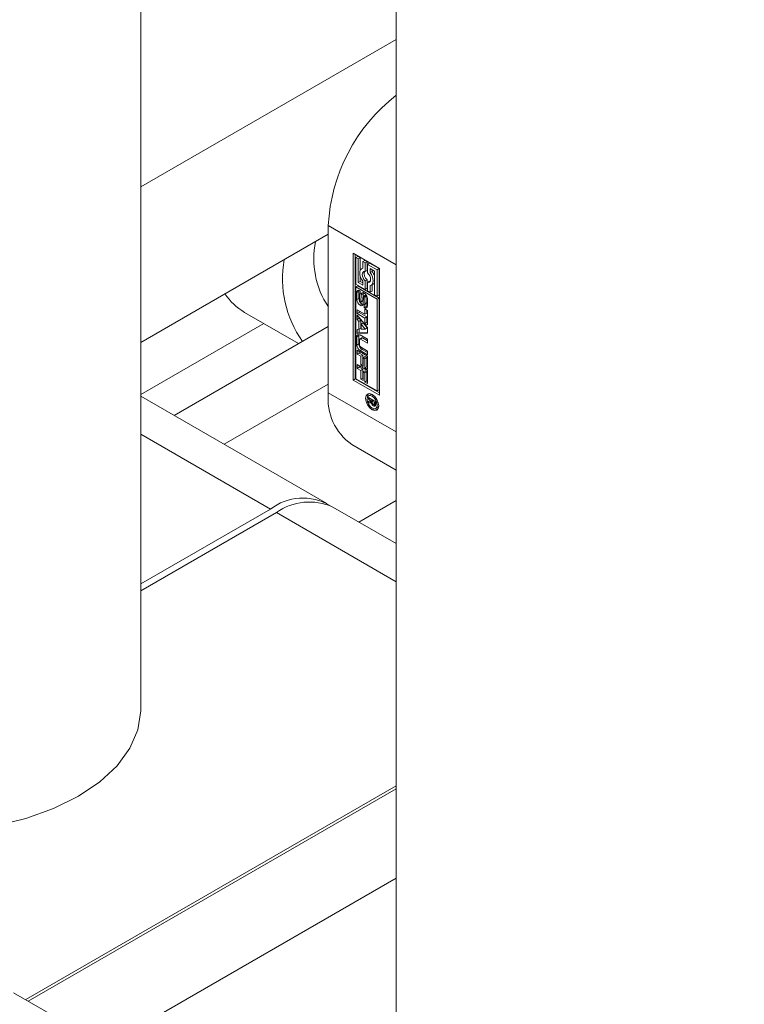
# Model space of a CAD drawing. Header units: millimetres. Extents: x 450 to 25135, y 150 to 17673.
# Tile 17 of 256: x 3916 to 4044, y 2350 to 2524. Entities that reach past the tile are written whole.
import ezdxf

# ---------------------------------------------------------------- set-up
doc = ezdxf.new("R2010")
doc.units = ezdxf.units.MM
doc.linetypes.add('SLD-Continua', pattern=[0])
doc.layers.add('COTAS', color=1, linetype='SLD-Continua')
doc.layers.add('OCULTA', color=8, linetype='SLD-Continua')

msp = doc.modelspace()

# ---------------------------------------------------------------- linework, layer by layer
at = {"color": 7, "linetype": 'SLD-Continua', "lineweight": 18, "ltscale": 30}
for p, q in [((3982.41, 4868.74), (3982.41, 2332.77)), ((3937.2, 2402.17), (3937.2, 4799.47))]:
    msp.add_line(p, q, dxfattribs=at)
at = {"layer": 'COTAS', "linetype": 'SLD-Continua', "lineweight": 18, "ltscale": 30}
for p, q in [((3982.41, 2520.84), (3937.2, 2494.74)), ((3970.41, 2487.89), (3970.41, 2458.29)), ((3970.41, 2487.89), (3982.41, 2480.96)), ((3970.41, 2486.35), (3937.2, 2467.18)), ((3974.83, 2482.99), (3979.47, 2480.31)), ((3974.83, 2460.53), (3974.83, 2482.99)), ((3975.18, 2482.78), (3975.18, 2460.74)), ((3975.62, 2482.43), (3975.27, 2482.23)), ((3976.06, 2482.18), (3975.62, 2482.43)), ((3975.27, 2482.23), (3975.27, 2477.53)), ((3975.7, 2481.98), (3975.27, 2482.23)), ((3976.06, 2482.18), (3975.7, 2481.98)), ((3975.7, 2477.78), (3975.7, 2481.98)), ((3976.06, 2479.98), (3976.06, 2482.18)), ((3976.85, 2481.72), (3976.49, 2481.52)), ((3976.49, 2481.52), (3976.49, 2480.32)), ((3976.93, 2481.27), (3976.49, 2481.52)), ((3977.28, 2481.47), (3976.85, 2481.72)), ((3977.28, 2481.47), (3976.93, 2481.27)), ((3976.93, 2479.75), (3976.93, 2481.27)), ((3977.28, 2479.95), (3977.28, 2481.47)), ((3977.72, 2481.22), (3977.37, 2481.02)), ((3979.03, 2480.05), (3977.37, 2481.02)), ((3977.37, 2481.02), (3977.37, 2479.5)), ((3979.39, 2480.26), (3977.72, 2481.22)), ((3976.06, 2477.99), (3976.06, 2478.87)), ((3976.49, 2480.36), (3976.31, 2480.25)), ((3977.28, 2479.95), (3976.93, 2479.75)), ((3977.81, 2480.26), (3978.59, 2479.8)), ((3977.81, 2479.56), (3977.81, 2480.26)), ((3978.16, 2479.77), (3977.81, 2479.56)), ((3978.16, 2479.77), (3978.16, 2480.05)), ((3978.59, 2479.8), (3978.59, 2475.61)), ((3979.39, 2480.26), (3979.03, 2480.05)), ((3979.03, 2475.36), (3979.03, 2480.05)), ((3979.39, 2475.56), (3979.39, 2480.26)), ((3979.47, 2480.31), (3979.47, 2457.85)), ((3975.27, 2477.53), (3976.93, 2476.57)), ((3975.27, 2477.03), (3975.62, 2477.23)), ((3979.39, 2475.06), (3975.62, 2477.23)), ((3976.06, 2477.99), (3975.7, 2477.78)), ((3976.49, 2477.33), (3975.7, 2477.78)), ((3976.49, 2477.74), (3976.06, 2477.99)), ((3976.49, 2478.02), (3976.49, 2477.33)), ((3977.28, 2478.29), (3976.93, 2478.09)), ((3976.93, 2476.57), (3976.93, 2478.09)), ((3977.28, 2476.78), (3977.28, 2478.29)), ((3977.72, 2478.04), (3977.37, 2477.84)), ((3977.37, 2477.84), (3977.37, 2476.32)), ((3977.83, 2478.03), (3977.72, 2478.04)), ((3977.81, 2476.07), (3977.81, 2477.26)), ((3977.99, 2477.33), (3978.35, 2477.54)), ((3978.16, 2476.27), (3978.16, 2477.43)), ((3979.03, 2474.85), (3975.27, 2477.03)), ((3975.27, 2477.03), (3975.27, 2460.78)), ((3975.81, 2476.23), (3975.45, 2476.03)), ((3975.45, 2474.77), (3975.45, 2476.03)), ((3975.81, 2474.97), (3975.81, 2476.23)), ((3975.93, 2475.66), (3975.93, 2474.58)), ((3976.05, 2475.87), (3975.99, 2475.83)), ((3976.05, 2475.86), (3976.01, 2475.84)), ((3976.05, 2475.82), (3976.04, 2475.83)), ((3976.05, 2475.83), (3976.04, 2475.83)), ((3976.05, 2476.34), (3976.05, 2475.82)), ((3976.17, 2474.43), (3976.2, 2475.6)), ((3976.55, 2475.81), (3976.2, 2475.6)), ((3976.52, 2474.64), (3976.55, 2475.81)), ((3977.04, 2475.63), (3976.69, 2475.43)), ((3977.05, 2475.63), (3976.69, 2475.43)), ((3977.1, 2475.63), (3976.75, 2475.42)), ((3977.1, 2475.62), (3976.75, 2475.42)), ((3976.75, 2475.42), (3976.75, 2475.42)), ((3977.15, 2475.55), (3976.81, 2475.35)), ((3977.21, 2475.44), (3976.85, 2475.24)), ((3977.22, 2475.34), (3976.86, 2475.13)), ((3977.28, 2476.78), (3976.93, 2476.57)), ((3977.22, 2474.26), (3977.22, 2475.34)), ((3977.37, 2476.32), (3977.81, 2476.07)), ((3978.16, 2476.27), (3977.81, 2476.07)), ((3978.59, 2475.61), (3979.03, 2475.36)), ((3979.39, 2475.56), (3979.03, 2475.36)), ((3975.81, 2474.97), (3975.45, 2474.77)), ((3976.03, 2473.77), (3976.38, 2473.97)), ((3976.1, 2474.28), (3976.46, 2474.48)), ((3976.46, 2474.48), (3976.11, 2474.28)), ((3976.5, 2474.53), (3976.15, 2474.33)), ((3976.52, 2474.64), (3976.17, 2474.43)), ((3976.46, 2474.48), (3976.46, 2474.48)), ((3976.63, 2475.26), (3976.6, 2474.09)), ((3976.74, 2473.36), (3976.74, 2473.89)), ((3976.81, 2473.89), (3977.16, 2474.09)), ((3977.19, 2474.12), (3976.83, 2473.91)), ((3976.86, 2474.05), (3976.86, 2475.13)), ((3977.22, 2474.26), (3976.86, 2474.05)), ((3977.21, 2474.18), (3976.86, 2473.98)), ((3977.1, 2474.05), (3977.09, 2473.57)), ((3977.35, 2474.94), (3977.35, 2473.68)), ((3979.39, 2475.06), (3979.03, 2474.85)), ((3979.03, 2458.61), (3979.03, 2474.85)), ((3979.39, 2458.82), (3979.39, 2475.06)), ((3955.59, 2472.52), (3965.16, 2466.99)), ((3975.51, 2472.99), (3976.89, 2472.19)), ((3975.51, 2472.3), (3975.51, 2472.99)), ((3975.87, 2472.51), (3975.51, 2472.3)), ((3976.89, 2471.5), (3975.51, 2472.3)), ((3975.51, 2472.02), (3977.34, 2469.84)), ((3975.51, 2471.28), (3975.51, 2472.02)), ((3975.87, 2472.51), (3975.87, 2472.79)), ((3977.25, 2471.71), (3975.87, 2472.51)), ((3977.09, 2473.57), (3976.74, 2473.36)), ((3976.77, 2473.35), (3977.12, 2473.55)), ((3976.89, 2473.13), (3977.34, 2472.87)), ((3976.89, 2472.19), (3976.89, 2473.13)), ((3977.25, 2472.4), (3976.89, 2472.19)), ((3977.25, 2472.4), (3977.25, 2472.93)), ((3977.34, 2472.87), (3977.34, 2470.31)), ((3958.97, 2470.56), (3937.2, 2457.99)), ((3975.87, 2471.49), (3975.51, 2471.28)), ((3975.82, 2470.92), (3975.51, 2471.28)), ((3976.17, 2471.12), (3975.82, 2470.92)), ((3975.82, 2469.53), (3975.82, 2470.92)), ((3975.87, 2471.49), (3975.87, 2471.6)), ((3976.17, 2471.12), (3975.87, 2471.49)), ((3976.17, 2469.73), (3976.17, 2471.12)), ((3976.57, 2470.65), (3976.22, 2470.45)), ((3976.94, 2469.57), (3976.22, 2470.45)), ((3976.22, 2470.45), (3976.22, 2469.54)), ((3977.3, 2469.78), (3976.57, 2470.65)), ((3977.25, 2471.71), (3976.89, 2471.5)), ((3976.89, 2470.57), (3976.89, 2471.5)), ((3977.25, 2470.77), (3976.89, 2470.57)), ((3977.34, 2470.31), (3976.89, 2470.57)), ((3977.25, 2470.77), (3977.25, 2471.71)), ((3977.34, 2470.72), (3977.25, 2470.77)), ((3970.41, 2470.02), (3943.13, 2454.27)), ((3975.81, 2468.39), (3975.46, 2468.19)), ((3975.51, 2469.51), (3975.82, 2469.53)), ((3975.51, 2468.78), (3975.51, 2469.51)), ((3975.87, 2468.98), (3975.51, 2468.78)), ((3977.34, 2468.84), (3975.51, 2468.78)), ((3975.81, 2466.93), (3975.81, 2468.39)), ((3976.17, 2469.73), (3975.82, 2469.53)), ((3975.87, 2468.98), (3975.87, 2469.55)), ((3977.34, 2469.03), (3975.87, 2468.98)), ((3976.02, 2468.52), (3977.34, 2467.75)), ((3976.22, 2469.54), (3976.94, 2469.57)), ((3977.3, 2469.78), (3976.94, 2469.57)), ((3977.34, 2469.84), (3977.34, 2468.84)), ((3975.46, 2466.73), (3975.46, 2468.19)), ((3975.81, 2466.93), (3975.46, 2466.73)), ((3975.91, 2467.68), (3975.91, 2466.71)), ((3976.31, 2468.01), (3975.96, 2467.8)), ((3976.44, 2467.99), (3976.09, 2467.79)), ((3977.34, 2467.06), (3976.09, 2467.79)), ((3977.34, 2467.47), (3976.44, 2467.99)), ((3977.34, 2467.75), (3977.34, 2467.06)), ((3975.51, 2465.8), (3977.34, 2464.74)), ((3975.51, 2465.12), (3975.51, 2465.8)), ((3975.87, 2465.32), (3975.51, 2465.12)), ((3976.14, 2464.76), (3975.51, 2465.12)), ((3975.87, 2465.32), (3975.87, 2465.6)), ((3976.49, 2464.96), (3975.87, 2465.32)), ((3976.38, 2465.95), (3976.02, 2465.75)), ((3977.34, 2464.98), (3976.02, 2465.75)), ((3976.09, 2466.4), (3977.34, 2465.67)), ((3976.49, 2464.96), (3976.14, 2464.76)), ((3977.34, 2465.39), (3976.38, 2465.95)), ((3976.49, 2463.41), (3976.49, 2464.96)), ((3977.34, 2465.67), (3977.34, 2464.98)), ((3975.51, 2463.29), (3977.34, 2462.23)), ((3975.51, 2462.6), (3975.51, 2463.29)), ((3976.14, 2463.21), (3976.14, 2464.76)), ((3976.49, 2463.41), (3976.14, 2463.21)), ((3976.58, 2462.95), (3976.14, 2463.21)), ((3976.58, 2463.36), (3976.49, 2463.41)), ((3976.94, 2464.7), (3976.58, 2464.5)), ((3976.89, 2464.32), (3976.58, 2464.5)), ((3976.58, 2464.5), (3976.58, 2462.95)), ((3977.25, 2464.52), (3976.89, 2464.32)), ((3976.89, 2462.69), (3976.89, 2464.32)), ((3977.25, 2464.52), (3976.94, 2464.7)), ((3977.25, 2462.9), (3977.25, 2464.52)), ((3977.34, 2464.74), (3977.34, 2462.43)), ((3975.87, 2462.81), (3975.51, 2462.6)), ((3976.14, 2462.24), (3975.51, 2462.6)), ((3975.87, 2462.81), (3975.87, 2463.08)), ((3976.49, 2462.45), (3975.87, 2462.81)), ((3976.49, 2462.45), (3976.14, 2462.24)), ((3976.14, 2460.7), (3976.14, 2462.24)), ((3976.49, 2460.9), (3976.49, 2462.45)), ((3976.94, 2462.19), (3976.58, 2461.99)), ((3976.89, 2461.81), (3976.58, 2461.99)), ((3976.58, 2461.99), (3976.58, 2460.44)), ((3977.25, 2462.9), (3976.89, 2462.69)), ((3977.34, 2462.43), (3976.89, 2462.69)), ((3977.25, 2462.01), (3976.89, 2461.81)), ((3976.89, 2460.18), (3976.89, 2461.81)), ((3977.25, 2462.01), (3976.94, 2462.19)), ((3977.34, 2462.84), (3977.25, 2462.9)), ((3977.25, 2460.38), (3977.25, 2462.01)), ((3977.34, 2462.23), (3977.34, 2459.92)), ((3970.41, 2459.82), (3951.97, 2449.17)), ((3975.18, 2460.74), (3974.83, 2460.53)), ((3979.47, 2457.85), (3974.83, 2460.53)), ((3975.18, 2460.74), (3979.47, 2458.26)), ((3975.27, 2460.78), (3979.03, 2458.61)), ((3976.49, 2460.9), (3976.14, 2460.7)), ((3976.58, 2460.44), (3976.14, 2460.7)), ((3976.58, 2460.85), (3976.49, 2460.9)), ((3977.25, 2460.38), (3976.89, 2460.18)), ((3977.34, 2459.92), (3976.89, 2460.18)), ((3977.34, 2460.33), (3977.25, 2460.38)), ((3970.41, 2458.29), (3982.41, 2451.36)), ((3977.89, 2457.94), (3977.54, 2457.74)), ((3978.14, 2458), (3977.89, 2457.94)), ((3979.03, 2458.61), (3979.39, 2458.82)), ((3970.16, 2438.67), (3937.2, 2457.7)), ((3977.53, 2457.44), (3978.8, 2456.71)), ((3977.53, 2457.15), (3977.53, 2457.44)), ((3977.78, 2457.29), (3977.53, 2457.15)), ((3978.12, 2456.81), (3977.53, 2457.15)), ((3977.53, 2456.77), (3978.12, 2456.81)), ((3977.53, 2456.43), (3977.53, 2456.77)), ((3977.88, 2456.64), (3977.53, 2456.43)), ((3978.02, 2456.52), (3977.53, 2456.43)), ((3977.88, 2456.64), (3977.88, 2456.79)), ((3978.18, 2456.69), (3977.88, 2456.64)), ((3978.18, 2456.61), (3978.02, 2456.52)), ((3978.37, 2456.96), (3978.12, 2456.81)), ((3978.18, 2457.68), (3978.42, 2457.81)), ((3978.42, 2456.92), (3978.18, 2456.78)), ((3978.18, 2456.78), (3978.18, 2456.71)), ((3978.59, 2456.54), (3978.18, 2456.78)), ((3978.4, 2456.24), (3978.2, 2456.13)), ((3978.38, 2455.96), (3978.74, 2456.16)), ((3978.74, 2456.16), (3978.39, 2455.96)), ((3978.53, 2456.22), (3978.8, 2456.37)), ((3978.8, 2456.38), (3978.56, 2456.24)), ((3978.8, 2456.66), (3978.59, 2456.54)), ((3978.8, 2456.55), (3978.59, 2456.43)), ((3978.59, 2456.43), (3978.59, 2456.54)), ((3978.8, 2456.52), (3978.59, 2456.4)), ((3978.8, 2456.48), (3978.59, 2456.36)), ((3978.59, 2456.4), (3978.59, 2456.43)), ((3978.59, 2456.36), (3978.59, 2456.4)), ((3978.8, 2456.71), (3978.8, 2456.23)), ((3978.18, 2455.28), (3978.51, 2455.47)), ((3978.42, 2455.94), (3978.77, 2456.14)), ((3978.69, 2455.92), (3978.66, 2455.91)), ((3978.77, 2456.14), (3978.79, 2456.13)), ((3978.82, 2455.52), (3979.17, 2455.72)), ((3979.17, 2455.72), (3979.35, 2455.91)), ((3937.2, 2450.93), (3960.16, 2437.68)), ((3974.55, 2449.13), (3982.41, 2444.6)), ((3982.41, 2439.19), (3975.83, 2435.39)), ((3937.2, 2424.43), (3960.16, 2437.68)), ((3961.22, 2437.07), (3937.2, 2423.2)), ((3982.41, 2424.83), (3961.22, 2437.07)), ((3982.41, 2431.6), (3971.22, 2438.06)), ((3982.41, 2388.68), (3916.85, 2350.84)), ((3982.41, 2388.17), (3917.3, 2350.58)), ((3982.41, 2372.35), (3931, 2342.67))]:
    msp.add_line(p, q, dxfattribs=at)
at = {"layer": 'COTAS', "linetype": 'SLD-Continua', "lineweight": 18, "ltscale": 30, "flags": 128}
for points in [[(3976.49, 2480.32), (3976.27, 2480.23), (3976.1, 2480.05), (3975.99, 2479.8), (3975.96, 2479.48), (3975.99, 2479.12), (3976.1, 2478.75), (3976.27, 2478.37), (3976.49, 2478.02)], [(3976.93, 2478.09), (3976.72, 2478.33), (3976.55, 2478.63), (3976.44, 2478.93), (3976.4, 2479.23), (3976.44, 2479.48), (3976.55, 2479.66), (3976.72, 2479.75), (3976.93, 2479.75)], [(3977.37, 2479.5), (3977.58, 2479.25), (3977.75, 2478.96), (3977.86, 2478.65), (3977.9, 2478.36), (3977.86, 2478.11), (3977.75, 2477.93), (3977.58, 2477.83), (3977.37, 2477.84)], [(3977.81, 2477.26), (3978.03, 2477.36), (3978.2, 2477.53), (3978.31, 2477.79), (3978.34, 2478.1), (3978.31, 2478.46), (3978.2, 2478.84), (3978.03, 2479.21), (3977.81, 2479.56)], [(3975.84, 2476.43), (3975.82, 2476.35), (3975.81, 2476.23)], [(3976.58, 2476.01), (3976.56, 2475.93), (3976.55, 2475.81)], [(3976.75, 2475.42), (3976.75, 2475.42), (3976.75, 2475.42), (3976.75, 2475.42), (3976.75, 2475.42), (3976.75, 2475.42), (3976.75, 2475.42), (3976.75, 2475.42)], [(3977.05, 2475.63), (3977.04, 2475.63), (3977.04, 2475.63)], [(3977.21, 2475.44), (3977.2, 2475.46), (3977.2, 2475.47)], [(3976.38, 2473.97), (3976.49, 2473.92), (3976.57, 2473.9)], [(3977.12, 2473.55), (3977.24, 2473.5), (3977.31, 2473.48)], [(3975.84, 2468.59), (3975.82, 2468.51), (3975.81, 2468.39)], [(3978.18, 2455.28), (3977.73, 2455.64), (3977.35, 2456.15), (3977.1, 2456.74), (3977.01, 2457.31), (3977.1, 2457.77), (3977.35, 2458.06), (3977.73, 2458.14), (3978.18, 2457.98)], [(3977.36, 2457.55), (3977.45, 2457.98), (3977.55, 2458.13)], [(3978.18, 2457.98), (3978.63, 2457.62), (3979.01, 2457.11), (3979.26, 2456.52), (3979.35, 2455.95), (3979.26, 2455.49), (3979.01, 2455.2), (3978.63, 2455.12), (3978.18, 2455.28)], [(3978.18, 2457.68), (3977.83, 2457.8), (3977.54, 2457.74), (3977.34, 2457.51), (3977.27, 2457.15), (3977.34, 2456.71), (3977.54, 2456.26), (3977.83, 2455.86), (3978.18, 2455.58)], [(3978.18, 2455.58), (3978.53, 2455.46), (3978.82, 2455.52), (3979.02, 2455.75), (3979.08, 2456.11), (3979.02, 2456.55), (3978.82, 2457), (3978.53, 2457.4), (3978.18, 2457.68)], [(3978.74, 2456.16), (3978.75, 2456.16), (3978.75, 2456.16), (3978.75, 2456.15), (3978.76, 2456.15), (3978.76, 2456.15), (3978.76, 2456.15), (3978.77, 2456.15), (3978.77, 2456.14)], [(3978.39, 2455.96), (3978.39, 2455.96), (3978.39, 2455.96), (3978.39, 2455.96), (3978.39, 2455.96), (3978.39, 2455.96), (3978.39, 2455.96), (3978.39, 2455.96), (3978.38, 2455.96)], [(3979.16, 2455.33), (3978.98, 2455.33), (3978.57, 2455.46)], [(3937.2, 2402.17), (3937.2, 2401.95), (3936.69, 2398.61), (3935.29, 2395.35), (3933.04, 2392.26), (3929.99, 2389.41), (3926.22, 2386.86), (3921.8, 2384.68), (3916.86, 2382.92), (3911.5, 2381.62), (3905.86, 2380.81), (3900.07, 2380.52), (3894.28, 2380.74), (3888.61, 2381.49), (3883.21, 2382.72), (3878.21, 2384.43), (3873.72, 2386.55)]]:
    msp.add_lwpolyline(points, dxfattribs=at)
at = {"layer": 'COTAS', "linetype": 'SLD-Continua', "lineweight": 18, "ltscale": 900}
for centre, radius, start, end in [((4001.6, 2486.32), 31.23, 127.9215, 177.121), ((3982.94, 2481.94), 15.1, 168.1084, 213.9427), ((3981.32, 2478.42), 19.02, 169.5735, 215.4696), ((3978.11, 2479.36), 1.35, 162.4671, 232.2065), ((3975.89, 2478.07), 2.84, 17.6137, 36.8523), ((3978.03, 2478.07), 0.627, 300.7699, 335.0496), ((3961.06, 2481.81), 10.78, 213.8898, 239.4778), ((3975.8, 2476.08), 0.355, 50.7796, 189.1888), ((3976.31, 2475.66), 0.386, 166.8398, 180.0551), ((3976.09, 2475.72), 0.153, 139.8185, 167.8728), ((3976.01, 2475.78), 0.0579, 94.5522, 138.9273), ((3976.01, 2475.77), 0.0658, 59.2658, 90.0524), ((3976.98, 2477.93), 1.84, 238.867, 239.7951), ((3976.55, 2475.66), 0.355, 50.8471, 189.566), ((3976.86, 2475.29), 0.235, 153.4308, 170.3255), ((3976.73, 2475.35), 0.0854, 114.9749, 153.7472), ((3976.71, 2475.37), 0.0588, 55.3168, 110.1199), ((3976.66, 2475.28), 0.168, 24.2987, 57.3683), ((3976.1, 2474.88), 1.25, 2.616, 57.3602), ((3976.43, 2475.15), 0.432, 11.1926, 26.7826), ((3977.07, 2475.58), 0.0554, 58.2026, 111.4708), ((3976.73, 2475.34), 0.482, 0.0127, 12.4508), ((3976.7, 2474.82), 1.25, 182.6223, 237.3796), ((3976.96, 2475.01), 1.15, 181.8115, 208.4046), ((3976.47, 2474.59), 0.546, 180.8517, 195.6827), ((3976.31, 2474.54), 0.376, 194.9196, 213.7385), ((3976.13, 2474.41), 0.153, 212.8051, 238.2658), ((3976.25, 2474.04), 0.353, 230.5047, 7.1443), ((3976.08, 2474.33), 0.0553, 234.2499, 298.1608), ((3976.98, 2474.94), 1.13, 215.5677, 238.2289), ((3976.04, 2474.37), 0.11, 303.6544, 336.7345), ((3975.85, 2474.45), 0.318, 337.3098, 356.9138), ((3976.4, 2474.57), 0.108, 303.2404, 337.1485), ((3976.22, 2474.65), 0.308, 337.0093, 357.2143), ((3977.09, 2475.25), 0.464, 170.9414, 178.6698), ((3976.78, 2473.94), 0.0656, 237.2173, 277.8066), ((3976.99, 2473.62), 0.355, 230.8357, 9.203), ((3976.77, 2473.94), 0.0665, 281.8256, 332.9851), ((3976.68, 2474.01), 0.176, 328.6881, 350.559), ((3976.37, 2475.13), 0.488, 0.2578, 12.531), ((3976.47, 2474.05), 0.389, 348.7643, 0.2089), ((3977.13, 2474.14), 0.0608, 298.9605, 334.9007), ((3977.04, 2474.21), 0.171, 328.3649, 350.8822), ((3976.85, 2474.25), 0.363, 348.3582, 0.615), ((3977.16, 2474.02), 0.779, 237.263, 239.7833), ((3977.57, 2474.31), 0.88, 237.4086, 239.6377), ((3975.8, 2468.24), 0.349, 50.7906, 189.1919), ((3976.68, 2466.78), 1.23, 182.6034, 237.4142), ((3977.04, 2466.99), 1.23, 182.5904, 237.401), ((3976.02, 2467.7), 0.112, 50.7832, 189.2127), ((3976.3, 2466.73), 0.394, 182.5902, 237.4138), ((3976.37, 2467.89), 0.129, 54.4161, 114.4266), ((3980.24, 2457.22), 9.89, 173.8048, 234.8809), ((3978.85, 2456.66), 0.842, 189.8327, 219.3451), ((3978.93, 2456.71), 0.751, 179.8019, 203.2785), ((3978.59, 2456.58), 0.394, 205.4274, 236.0956), ((3978.59, 2456.59), 0.398, 236.6746, 240.2017), ((3978.55, 2456.5), 0.298, 239.1686, 252.8576), ((3978.49, 2456.28), 0.0775, 246.2538, 329.9899), ((3978.27, 2456.38), 0.313, 334.5514, 356.6149), ((3979.09, 2456.75), 0.678, 225.33, 239.0311), ((3978.73, 2456.14), 0.0303, 53.9688, 65.1001), ((3978.16, 2456.22), 0.636, 343.6784, 0.2718), ((3978.75, 2456.56), 0.703, 218.3396, 238.8912), ((3978.61, 2456.28), 0.388, 235.8367, 240.6015), ((3978.57, 2456.16), 0.263, 234.8667, 290.8661), ((3978.57, 2456.1), 0.209, 296.8983, 345.7203), ((3965.9, 2430.25), 9.39, 59.4815, 127.6962), ((3967.08, 2428.89), 10.06, 65.6959, 125.6164)]:
    msp.add_arc(centre, radius, start, end, dxfattribs=at)
at = {"layer": 'OCULTA', "linetype": 'SLD-Continua', "lineweight": 18, "ltscale": 30}
msp.add_line((4215.24, 2178.58), (3914.72, 2352.07), dxfattribs=at)

doc.saveas('drawing.dxf')
